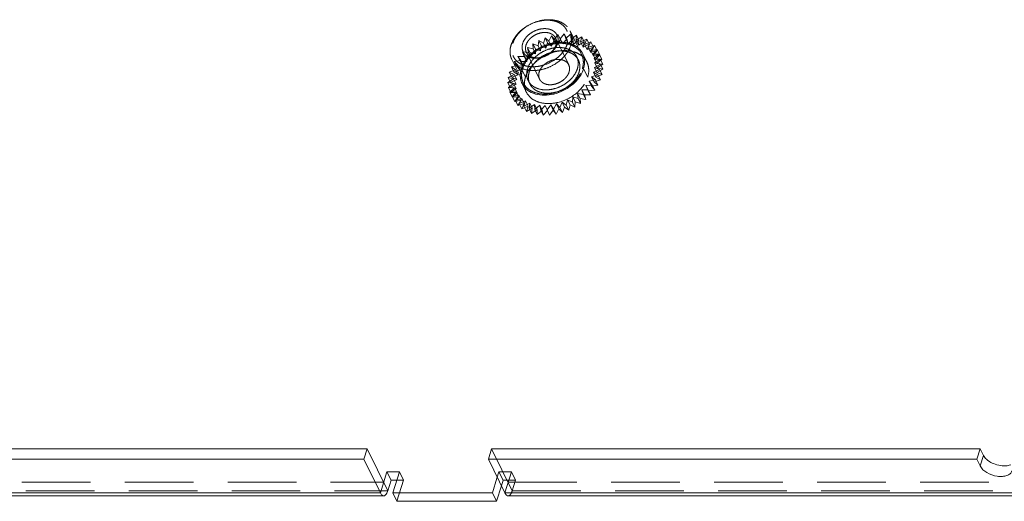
# Model space of a CAD drawing. Header units: millimetres. Extents: x 4065 to 8083, y -652 to 5416.
# Tile 134 of 256: x 5834 to 5907, y 3129 to 3165. Entities that reach past the tile are written whole.
import ezdxf

# ---------------------------------------------------------------- set-up
doc = ezdxf.new("R2010")
doc.units = ezdxf.units.MM
doc.header["$LTSCALE"] = 0.8
doc.linetypes.add('HIDDEN', pattern=[9.525, 6.35, -3.175])
doc.layers.get('0').update_dxf_attribs({"linetype": 'CONTINUOUS', "lineweight": 0})
doc.layers.add('3', color=5, linetype='HIDDEN', lineweight=0)

msp = doc.modelspace()

# ---------------------------------------------------------------- linework, layer by layer
for p, q in [((5860.18, 3133.11), (5813.712, 3133.11)), ((5859.938, 3132.327), (5860.18, 3133.11)), ((5861.705, 3130.002), (5860.18, 3133.11)), ((5869.149, 3132.327), (5869.391, 3133.11)), ((5905.542, 3133.11), (5869.391, 3133.11)), ((5905.3, 3132.327), (5905.542, 3133.11)), ((5905.542, 3133.11), (5905.786, 3132.613)), ((5859.938, 3132.327), (5813.47, 3132.327)), ((5861.158, 3129.84), (5859.938, 3132.327)), ((5905.3, 3132.327), (5869.149, 3132.327)), ((5870.369, 3129.84), (5869.149, 3132.327)), ((5905.3, 3132.327), (5905.544, 3131.829)), ((5905.544, 3131.829), (5905.786, 3132.613)), ((5861.158, 3129.84), (5861.642, 3131.407)), ((5862.563, 3131.407), (5861.642, 3131.407)), ((5861.947, 3130.785), (5861.642, 3131.407)), ((5862.563, 3131.407), (5862.079, 3129.84)), ((5869.448, 3129.84), (5869.783, 3130.925)), ((5861.705, 3130.002), (5861.947, 3130.785)), ((5862.371, 3130.785), (5861.947, 3130.785)), ((5870.109, 3130.37), (5869.753, 3129.219)), ((5804.513, 3129.84), (5861.158, 3129.84)), ((5804.755, 3129.623), (5861.4, 3129.623)), ((5862.079, 3129.84), (5869.448, 3129.84)), ((5862.384, 3129.219), (5862.079, 3129.84)), ((5869.753, 3129.219), (5869.448, 3129.84)), ((5870.369, 3129.84), (5910.251, 3129.84)), ((5870.611, 3129.623), (5910.493, 3129.623)), ((5862.384, 3129.219), (5869.753, 3129.219))]:
    msp.add_line(p, q)
for centre, radius, start, end in [((5872.896, 3160.704), 1.384, 186.32089, 190.03168), ((5872.839, 3160.697), 1.327, 206.23033, 221.37702)]:
    msp.add_arc(centre, radius, start, end)
for points in [[(5876.137, 3162.314), (5876.071, 3162.448), (5875.98, 3162.572), (5875.874, 3162.676)], [(5876.251, 3161.962), (5876.23, 3162.083), (5876.191, 3162.203), (5876.137, 3162.314)], [(5871.533, 3160.463), (5871.555, 3160.341), (5871.594, 3160.222), (5871.648, 3160.111)], [(5906.518, 3132.005), (5906.688, 3131.933), (5906.87, 3131.881), (5907.053, 3131.855)], [(5870.369, 3129.84), (5870.378, 3129.822), (5870.388, 3129.803), (5870.398, 3129.786)], [(5870.554, 3129.634), (5870.572, 3129.627), (5870.591, 3129.623), (5870.61, 3129.623)]]:
    msp.add_open_spline(points, degree=3)
for points, knots in [([(5876.195, 3161.212), (5876.214, 3161.275), (5876.276, 3161.519), (5876.284, 3161.779), (5876.251, 3161.962)], [0, 0, 0, 0, 0.260923, 1, 1, 1, 1]), ([(5875.788, 3160.463), (5875.835, 3160.521), (5876.003, 3160.752), (5876.133, 3161.011), (5876.195, 3161.212)], [0, 0, 0, 0, 0.262294, 1, 1, 1, 1]), ([(5873.287, 3159.254), (5873.52, 3159.254), (5874.459, 3159.373), (5875.347, 3159.908), (5875.788, 3160.463)], [0, 0, 0, 0, 0.24743, 1, 1, 1, 1]), ([(5871.843, 3159.82), (5871.882, 3159.775), (5872.058, 3159.6), (5872.278, 3159.472), (5872.452, 3159.403)], [0, 0, 0, 0, 0.241261, 1, 1, 1, 1]), ([(5872.452, 3159.403), (5872.515, 3159.378), (5872.785, 3159.288), (5873.071, 3159.254), (5873.287, 3159.254)], [0, 0, 0, 0, 0.238889, 1, 1, 1, 1]), ([(5905.786, 3132.613), (5905.801, 3132.583), (5905.875, 3132.456), (5905.979, 3132.348), (5906.066, 3132.275)], [0, 0, 0, 0, 0.227033, 1, 1, 1, 1]), ([(5905.544, 3131.829), (5905.645, 3131.623), (5906.054, 3131.276), (5906.539, 3131.111), (5906.811, 3131.072)], [0, 0, 0, 0, 0.45508, 1, 1, 1, 1]), ([(5906.066, 3132.275), (5906.098, 3132.249), (5906.238, 3132.142), (5906.395, 3132.058), (5906.518, 3132.005)], [0, 0, 0, 0, 0.238291, 1, 1, 1, 1]), ([(5907.053, 3131.855), (5907.123, 3131.845), (5907.377, 3131.822), (5907.643, 3131.852), (5907.813, 3131.926)], [0, 0, 0, 0, 0.276633, 1, 1, 1, 1]), ([(5906.811, 3131.072), (5906.937, 3131.054), (5907.176, 3131.042), (5907.506, 3131.101), (5907.763, 3131.235), (5907.867, 3131.385), (5907.89, 3131.461)], [0, 0, 0, 0, 0.308722, 0.580191, 0.806805, 1, 1, 1, 1]), ([(5861.158, 3129.84), (5861.174, 3129.808), (5861.226, 3129.714), (5861.324, 3129.624), (5861.399, 3129.623)], [0, 0, 0, 0, 0.32074, 1, 1, 1, 1]), ([(5861.399, 3129.623), (5861.438, 3129.623), (5861.493, 3129.646), (5861.532, 3129.682), (5861.543, 3129.693)], [0, 0, 0, 0, 0.713945, 1, 1, 1, 1]), ([(5861.543, 3129.693), (5861.56, 3129.711), (5861.633, 3129.803), (5861.678, 3129.914), (5861.705, 3130.002)], [0, 0, 0, 0, 0.208127, 1, 1, 1, 1]), ([(5870.398, 3129.786), (5870.409, 3129.767), (5870.45, 3129.707), (5870.506, 3129.653), (5870.554, 3129.634)], [0, 0, 0, 0, 0.294363, 1, 1, 1, 1])]:
    msp.add_open_spline(points, degree=3, knots=knots)
at = {"layer": '3'}
for p, q in [((5873.634, 3163.256), (5873.819, 3163.646)), ((5873.819, 3163.646), (5874.052, 3163.363)), ((5874.002, 3163.273), (5873.819, 3163.646)), ((5874.052, 3163.363), (5874.297, 3163.741)), ((5874.297, 3163.741), (5874.47, 3163.423)), ((5874.48, 3163.368), (5874.297, 3163.741)), ((5874.47, 3163.423), (5874.77, 3163.782)), ((5874.953, 3163.409), (5874.77, 3163.782)), ((5874.77, 3163.782), (5874.879, 3163.435)), ((5874.879, 3163.435), (5875.228, 3163.768)), ((5876.047, 3162.27), (5875.193, 3164.01)), ((5875.411, 3163.395), (5875.228, 3163.768)), ((5875.228, 3163.768), (5875.272, 3163.399)), ((5875.272, 3163.399), (5875.662, 3163.7)), ((5875.662, 3163.7), (5875.639, 3163.315)), ((5875.845, 3163.327), (5875.662, 3163.7)), ((5872.443, 3163.059), (5872.827, 3162.912)), ((5872.626, 3162.686), (5872.443, 3163.059)), ((5872.454, 3162.681), (5872.443, 3163.059)), ((5872.827, 3162.912), (5872.883, 3163.302)), ((5872.827, 3162.912), (5873.01, 3162.539)), ((5872.883, 3163.302), (5873.223, 3163.105)), ((5873.066, 3162.929), (5872.883, 3163.302)), ((5873.01, 3162.539), (5873.066, 3162.929)), ((5873.066, 3162.929), (5873.406, 3162.732)), ((5873.223, 3163.105), (5873.344, 3163.498)), ((5873.223, 3163.105), (5873.406, 3162.732)), ((5873.344, 3163.498), (5873.634, 3163.256)), ((5873.527, 3163.125), (5873.344, 3163.498)), ((5873.406, 3162.732), (5873.527, 3163.125)), ((5873.527, 3163.125), (5873.817, 3162.883)), ((5873.634, 3163.256), (5873.817, 3162.883)), ((5873.817, 3162.883), (5874.002, 3163.273)), ((5874.002, 3163.273), (5874.235, 3162.99)), ((5874.052, 3163.363), (5874.235, 3162.99)), ((5875.092, 3161.492), (5874.116, 3163.482)), ((5874.235, 3162.99), (5874.48, 3163.368)), ((5874.47, 3163.423), (5874.653, 3163.05)), ((5874.48, 3163.368), (5874.653, 3163.05)), ((5874.653, 3163.05), (5874.953, 3163.409)), ((5874.879, 3163.435), (5875.062, 3163.062)), ((5874.953, 3163.409), (5875.062, 3163.062)), ((5875.062, 3163.062), (5875.411, 3163.395)), ((5875.272, 3163.399), (5875.455, 3163.026)), ((5875.411, 3163.395), (5875.455, 3163.026)), ((5875.455, 3163.026), (5875.845, 3163.327)), ((5875.639, 3163.315), (5876.065, 3163.578)), ((5875.639, 3163.315), (5875.822, 3162.942)), ((5875.845, 3163.327), (5875.822, 3162.942)), ((5875.822, 3162.942), (5876.248, 3163.205)), ((5876.065, 3163.578), (5875.976, 3163.186)), ((5875.976, 3163.186), (5876.427, 3163.406)), ((5875.976, 3163.186), (5876.159, 3162.813)), ((5876.248, 3163.205), (5876.065, 3163.578)), ((5876.248, 3163.205), (5876.159, 3162.813)), ((5876.159, 3162.813), (5876.61, 3163.033)), ((5876.427, 3163.406), (5876.273, 3163.013)), ((5876.273, 3163.013), (5876.743, 3163.186)), ((5876.273, 3163.013), (5876.456, 3162.64)), ((5876.61, 3163.033), (5876.427, 3163.406)), ((5876.61, 3163.033), (5876.456, 3162.64)), ((5876.743, 3163.186), (5876.527, 3162.801)), ((5876.527, 3162.801), (5877.005, 3162.923)), ((5877.005, 3162.923), (5876.732, 3162.553)), ((5876.926, 3162.813), (5876.743, 3163.186)), ((5877.188, 3162.55), (5877.005, 3162.923)), ((5871.664, 3162.458), (5872.112, 3162.417)), ((5871.847, 3162.085), (5871.664, 3162.458)), ((5871.806, 3162.124), (5871.664, 3162.458)), ((5872.937, 3160.435), (5871.961, 3162.424)), ((5872.034, 3162.776), (5872.454, 3162.681)), ((5872.218, 3162.403), (5872.034, 3162.776)), ((5872.112, 3162.417), (5872.034, 3162.776)), ((5872.112, 3162.417), (5872.295, 3162.044)), ((5872.218, 3162.403), (5872.637, 3162.308)), ((5872.295, 3162.044), (5872.218, 3162.403)), ((5872.454, 3162.681), (5872.637, 3162.308)), ((5872.626, 3162.686), (5873.01, 3162.539)), ((5872.637, 3162.308), (5872.626, 3162.686)), ((5876.442, 3161.692), (5876.137, 3162.314)), ((5876.456, 3162.64), (5876.926, 3162.813)), ((5876.527, 3162.801), (5876.71, 3162.428)), ((5876.926, 3162.813), (5876.71, 3162.428)), ((5876.71, 3162.428), (5877.188, 3162.55)), ((5876.732, 3162.553), (5877.209, 3162.621)), ((5876.732, 3162.553), (5876.916, 3162.18)), ((5877.209, 3162.621), (5876.885, 3162.274)), ((5876.885, 3162.274), (5877.351, 3162.288)), ((5876.885, 3162.274), (5877.068, 3161.901)), ((5877.188, 3162.55), (5876.916, 3162.18)), ((5876.916, 3162.18), (5877.392, 3162.248)), ((5877.351, 3162.288), (5876.981, 3161.969)), ((5877.392, 3162.248), (5877.068, 3161.901)), ((5877.392, 3162.248), (5877.209, 3162.621)), ((5877.534, 3161.915), (5877.351, 3162.288)), ((5870.852, 3161.356), (5871.33, 3161.478)), ((5871.738, 3160.155), (5870.884, 3161.896)), ((5871.067, 3161.741), (5871.544, 3161.809)), ((5871.33, 3161.478), (5871.067, 3161.741)), ((5871.25, 3161.368), (5871.067, 3161.741)), ((5871.25, 3161.368), (5871.727, 3161.436)), ((5871.33, 3161.478), (5871.513, 3161.105)), ((5871.34, 3162.111), (5871.806, 3162.124)), ((5871.544, 3161.809), (5871.34, 3162.111)), ((5871.523, 3161.738), (5871.34, 3162.111)), ((5871.523, 3161.738), (5871.989, 3161.751)), ((5871.727, 3161.436), (5871.523, 3161.738)), ((5871.544, 3161.809), (5871.727, 3161.436)), ((5871.806, 3162.124), (5871.989, 3161.751)), ((5871.847, 3162.085), (5872.295, 3162.044)), ((5871.989, 3161.751), (5871.847, 3162.085)), ((5875.81, 3161.845), (5875.688, 3162.093)), ((5876.981, 3161.969), (5877.428, 3161.928)), ((5876.981, 3161.969), (5877.164, 3161.596)), ((5877.439, 3161.55), (5877, 3161.308)), ((5877.428, 3161.928), (5877.019, 3161.645)), ((5877.019, 3161.645), (5877.439, 3161.55)), ((5877.019, 3161.645), (5877.203, 3161.272)), ((5877.068, 3161.901), (5877.534, 3161.915)), ((5877.534, 3161.915), (5877.164, 3161.596)), ((5877.164, 3161.596), (5877.611, 3161.555)), ((5877.611, 3161.555), (5877.203, 3161.272)), ((5877.611, 3161.555), (5877.428, 3161.928)), ((5877.622, 3161.177), (5877.439, 3161.55)), ((5870.61, 3160.571), (5871.061, 3160.791)), ((5870.699, 3160.964), (5871.168, 3161.136)), ((5871.061, 3160.791), (5870.699, 3160.964)), ((5870.882, 3160.591), (5870.699, 3160.964)), ((5871.168, 3161.136), (5870.852, 3161.356)), ((5871.035, 3160.983), (5870.852, 3161.356)), ((5870.882, 3160.591), (5871.351, 3160.763)), ((5871.035, 3160.983), (5871.513, 3161.105)), ((5871.351, 3160.763), (5871.035, 3160.983)), ((5871.061, 3160.791), (5871.244, 3160.418)), ((5871.168, 3161.136), (5871.351, 3160.763)), ((5871.513, 3161.105), (5871.25, 3161.368)), ((5871.895, 3160.591), (5871.59, 3161.212)), ((5876.5, 3160.591), (5876.195, 3161.212)), ((5877.261, 3160.767), (5876.787, 3160.62)), ((5877.383, 3161.16), (5876.922, 3160.964)), ((5876.922, 3160.964), (5877.261, 3160.767)), ((5876.922, 3160.964), (5877.105, 3160.591)), ((5877, 3161.308), (5877.383, 3161.16)), ((5877, 3161.308), (5877.183, 3160.935)), ((5877.566, 3160.787), (5877.105, 3160.591)), ((5877.622, 3161.177), (5877.183, 3160.935)), ((5877.183, 3160.935), (5877.566, 3160.787)), ((5877.203, 3161.272), (5877.622, 3161.177)), ((5877.444, 3160.394), (5877.261, 3160.767)), ((5877.566, 3160.787), (5877.383, 3161.16)), ((5870.587, 3160.186), (5871.012, 3160.45)), ((5871.021, 3160.118), (5870.587, 3160.186)), ((5870.77, 3159.813), (5870.587, 3160.186)), ((5871.012, 3160.45), (5870.61, 3160.571)), ((5870.793, 3160.198), (5870.61, 3160.571)), ((5870.631, 3159.817), (5871.021, 3160.118)), ((5870.77, 3159.813), (5871.195, 3160.077)), ((5870.793, 3160.198), (5871.244, 3160.418)), ((5871.195, 3160.077), (5870.793, 3160.198)), ((5871.244, 3160.418), (5870.882, 3160.591)), ((5871.012, 3160.45), (5871.195, 3160.077)), ((5871.021, 3160.118), (5871.204, 3159.745)), ((5871.953, 3159.489), (5871.648, 3160.111)), ((5872.219, 3160.083), (5872.097, 3160.331)), ((5876.832, 3159.999), (5876.359, 3159.958)), ((5877.077, 3160.377), (5876.598, 3160.282)), ((5876.598, 3160.282), (5876.832, 3159.999)), ((5876.598, 3160.282), (5876.781, 3159.909)), ((5877.26, 3160.004), (5876.781, 3159.909)), ((5876.787, 3160.62), (5877.077, 3160.377)), ((5876.787, 3160.62), (5876.97, 3160.247)), ((5877.015, 3159.626), (5876.832, 3159.999)), ((5877.444, 3160.394), (5876.97, 3160.247)), ((5876.97, 3160.247), (5877.26, 3160.004)), ((5877.26, 3160.004), (5877.077, 3160.377)), ((5877.105, 3160.591), (5877.444, 3160.394)), ((5871.089, 3159.803), (5870.631, 3159.817)), ((5870.814, 3159.444), (5870.631, 3159.817)), ((5870.741, 3159.469), (5871.089, 3159.803)), ((5871.213, 3159.51), (5870.741, 3159.469)), ((5870.924, 3159.096), (5870.741, 3159.469)), ((5871.204, 3159.745), (5870.77, 3159.813)), ((5870.814, 3159.444), (5871.204, 3159.745)), ((5871.272, 3159.43), (5870.814, 3159.444)), ((5870.914, 3159.151), (5871.213, 3159.51)), ((5871.392, 3159.246), (5870.914, 3159.151)), ((5870.924, 3159.096), (5871.272, 3159.43)), ((5871.089, 3159.803), (5871.272, 3159.43)), ((5871.148, 3158.868), (5871.392, 3159.246)), ((5871.213, 3159.51), (5871.396, 3159.138)), ((5871.392, 3159.246), (5871.575, 3158.873)), ((5876.185, 3159.306), (5875.75, 3159.374)), ((5875.75, 3159.374), (5875.933, 3159.002)), ((5875.75, 3159.374), (5875.794, 3159.005)), ((5876.533, 3159.64), (5876.075, 3159.654)), ((5876.075, 3159.654), (5876.258, 3159.281)), ((5876.075, 3159.654), (5876.185, 3159.306)), ((5876.368, 3158.933), (5876.185, 3159.306)), ((5876.716, 3159.267), (5876.258, 3159.281)), ((5876.258, 3159.281), (5876.368, 3158.933)), ((5876.359, 3159.958), (5876.533, 3159.64)), ((5876.359, 3159.958), (5876.542, 3159.585)), ((5876.716, 3159.267), (5876.533, 3159.64)), ((5877.015, 3159.626), (5876.542, 3159.585)), ((5876.542, 3159.585), (5876.716, 3159.267)), ((5876.781, 3159.909), (5877.015, 3159.626)), ((5871.097, 3158.778), (5870.914, 3159.151)), ((5871.396, 3159.138), (5870.924, 3159.096)), ((5871.097, 3158.778), (5871.396, 3159.138)), ((5871.575, 3158.873), (5871.097, 3158.778)), ((5871.623, 3159.015), (5871.148, 3158.868)), ((5871.331, 3158.495), (5871.148, 3158.868)), ((5871.331, 3158.495), (5871.575, 3158.873)), ((5871.806, 3158.642), (5871.331, 3158.495)), ((5871.438, 3158.626), (5871.623, 3159.015)), ((5871.899, 3158.823), (5871.438, 3158.626)), ((5871.621, 3158.253), (5871.438, 3158.626)), ((5871.621, 3158.253), (5871.806, 3158.642)), ((5871.623, 3159.015), (5871.806, 3158.642)), ((5871.778, 3158.429), (5871.899, 3158.823)), ((5872.217, 3158.671), (5871.778, 3158.429)), ((5871.899, 3158.823), (5872.082, 3158.45)), ((5872.161, 3158.282), (5872.217, 3158.671)), ((5872.57, 3158.565), (5872.161, 3158.282)), ((5872.217, 3158.671), (5872.4, 3158.298)), ((5872.57, 3158.565), (5872.753, 3158.192)), ((5872.58, 3158.187), (5872.57, 3158.565)), ((5873.767, 3158.529), (5873.494, 3158.159)), ((5873.971, 3158.227), (5873.767, 3158.529)), ((5873.767, 3158.529), (5873.95, 3158.156)), ((5874.186, 3158.612), (5873.971, 3158.227)), ((5874.449, 3158.349), (5874.186, 3158.612)), ((5874.186, 3158.612), (5874.369, 3158.239)), ((5874.602, 3158.742), (5874.449, 3158.349)), ((5874.918, 3158.522), (5874.602, 3158.742)), ((5874.602, 3158.742), (5874.785, 3158.369)), ((5875.007, 3158.914), (5874.918, 3158.522)), ((5875.101, 3158.149), (5874.918, 3158.522)), ((5875.369, 3158.742), (5875.007, 3158.914)), ((5875.007, 3158.914), (5875.19, 3158.541)), ((5875.19, 3158.541), (5875.101, 3158.149)), ((5875.552, 3158.369), (5875.19, 3158.541)), ((5875.392, 3159.126), (5875.369, 3158.742)), ((5875.552, 3158.369), (5875.369, 3158.742)), ((5875.794, 3159.005), (5875.392, 3159.126)), ((5875.392, 3159.126), (5875.575, 3158.753)), ((5875.575, 3158.753), (5875.552, 3158.369)), ((5875.977, 3158.632), (5875.575, 3158.753)), ((5875.977, 3158.632), (5875.794, 3159.005)), ((5876.368, 3158.933), (5875.933, 3159.002)), ((5875.933, 3159.002), (5875.977, 3158.632)), ((5872.082, 3158.45), (5871.621, 3158.253)), ((5871.961, 3158.056), (5871.778, 3158.429)), ((5871.961, 3158.056), (5872.082, 3158.45)), ((5872.4, 3158.298), (5871.961, 3158.056)), ((5872.344, 3157.909), (5872.161, 3158.282)), ((5872.344, 3157.909), (5872.4, 3158.298)), ((5872.753, 3158.192), (5872.344, 3157.909)), ((5872.951, 3158.505), (5872.58, 3158.187)), ((5872.763, 3157.814), (5872.58, 3158.187)), ((5872.763, 3157.814), (5872.753, 3158.192)), ((5873.134, 3158.132), (5872.763, 3157.814)), ((5872.951, 3158.505), (5873.134, 3158.132)), ((5873.028, 3158.145), (5872.951, 3158.505)), ((5873.352, 3158.493), (5873.028, 3158.145)), ((5873.211, 3157.772), (5873.028, 3158.145)), ((5873.211, 3157.772), (5873.134, 3158.132)), ((5873.535, 3158.12), (5873.211, 3157.772)), ((5873.352, 3158.493), (5873.535, 3158.12)), ((5873.494, 3158.159), (5873.352, 3158.493)), ((5873.677, 3157.786), (5873.494, 3158.159)), ((5873.677, 3157.786), (5873.535, 3158.12)), ((5873.95, 3158.156), (5873.677, 3157.786)), ((5874.154, 3157.855), (5873.95, 3158.156)), ((5874.154, 3157.855), (5873.971, 3158.227)), ((5874.369, 3158.239), (5874.154, 3157.855)), ((5874.632, 3157.976), (5874.369, 3158.239)), ((5874.632, 3157.976), (5874.449, 3158.349)), ((5874.785, 3158.369), (5874.632, 3157.976)), ((5875.101, 3158.149), (5874.785, 3158.369)), ((5870.916, 3130.002), (5869.391, 3133.11)), ((5862.868, 3130.785), (5862.563, 3131.407)), ((5869.783, 3130.925), (5869.932, 3131.407)), ((5870.853, 3131.407), (5869.932, 3131.407)), ((5870.237, 3130.785), (5869.932, 3131.407)), ((5870.369, 3129.84), (5870.853, 3131.407)), ((5871.158, 3130.785), (5870.853, 3131.407)), ((5804.139, 3130.623), (5861.4, 3130.623)), ((5862.868, 3130.785), (5862.371, 3130.785)), ((5862.384, 3129.219), (5862.868, 3130.785)), ((5870.237, 3130.785), (5870.109, 3130.37)), ((5871.158, 3130.785), (5870.237, 3130.785)), ((5870.611, 3130.623), (5910.493, 3130.623)), ((5870.916, 3130.002), (5871.158, 3130.785)), ((5804.434, 3130.002), (5861.705, 3130.002)), ((5870.916, 3130.002), (5910.798, 3130.002))]:
    msp.add_line(p, q, dxfattribs=at)
for centre, radius, start, end in [((5874.619, 3159.731), 3.454, 107.6808, 123.91526), ((5874.222, 3160.189), 2.845, 135.82552, 141.46027), ((5874.914, 3159.126), 3.434, 117.39514, 123.91949), ((5874.941, 3159.075), 3.492, 115.31787, 117.41573), ((5874.916, 3159.132), 3.43, 107.6663, 115.34672), ((5875.135, 3160.988), 1.493, 47.4197, 54.07856), ((5875.2, 3161.06), 1.396, 41.39675, 47.40286), ((5875.251, 3161.106), 1.327, 26.23033, 41.37702), ((5873.215, 3160.084), 1.398, 184.65159, 190.01633)]:
    msp.add_arc(centre, radius, start, end, dxfattribs=at)
for points, knots in [([(5870.828, 3162.953), (5870.892, 3163.162), (5871.05, 3163.467), (5871.338, 3163.824), (5871.694, 3164.165), (5872.222, 3164.512), (5872.814, 3164.734), (5873.301, 3164.822), (5873.764, 3164.846), (5874.211, 3164.781), (5874.602, 3164.616), (5874.849, 3164.453), (5875.051, 3164.251), (5875.152, 3164.093), (5875.193, 3164.01)], [0, 0, 0, 0, 0.120788, 0.185742, 0.25306, 0.39182, 0.53099, 0.598791, 0.664373, 0.786659, 0.84339, 0.89737, 0.949254, 1, 1, 1, 1]), ([(5870.951, 3163.077), (5870.987, 3163.194), (5871.087, 3163.426), (5871.305, 3163.749), (5871.585, 3164.046), (5872.03, 3164.394), (5872.549, 3164.645), (5873.097, 3164.777), (5873.503, 3164.811), (5873.889, 3164.78), (5874.242, 3164.684), (5874.548, 3164.525), (5874.795, 3164.308), (5874.971, 3164.041), (5875.068, 3163.735), (5875.081, 3163.406), (5875.037, 3163.186), (5875.004, 3163.077)], [0, 0, 0, 0, 0.061123, 0.126105, 0.194443, 0.265215, 0.408848, 0.479458, 0.547544, 0.612218, 0.67301, 0.730008, 0.783953, 0.836212, 0.888549, 0.942703, 1, 1, 1, 1]), ([(5871.688, 3163.077), (5871.735, 3163.229), (5871.86, 3163.449), (5872.091, 3163.693), (5872.374, 3163.915), (5872.705, 3164.075), (5873.054, 3164.159), (5873.312, 3164.181), (5873.558, 3164.161), (5873.782, 3164.1), (5873.977, 3163.998), (5874.134, 3163.86), (5874.246, 3163.69), (5874.308, 3163.496), (5874.316, 3163.286), (5874.288, 3163.147), (5874.267, 3163.077)], [0, 0, 0, 0, 0.12563, 0.194006, 0.264816, 0.408527, 0.479176, 0.547299, 0.612008, 0.672834, 0.729862, 0.783836, 0.836124, 0.888491, 0.942674, 1, 1, 1, 1]), ([(5871.933, 3162.953), (5871.965, 3163.057), (5872.044, 3163.21), (5872.188, 3163.389), (5872.366, 3163.559), (5872.63, 3163.733), (5872.982, 3163.864), (5873.34, 3163.909), (5873.625, 3163.867), (5873.82, 3163.785), (5873.944, 3163.703), (5874.045, 3163.602), (5874.095, 3163.523), (5874.116, 3163.482)], [0, 0, 0, 0, 0.120819, 0.185789, 0.253126, 0.391923, 0.531129, 0.664281, 0.786601, 0.843348, 0.897342, 0.94924, 1, 1, 1, 1]), ([(5875.193, 3164.01), (5875.231, 3163.933), (5875.291, 3163.768), (5875.331, 3163.503), (5875.318, 3163.227), (5875.277, 3163.044), (5875.249, 3162.953)], [0, 0, 0, 0, 0.239088, 0.482922, 0.735582, 1, 1, 1, 1]), ([(5870.884, 3161.896), (5870.846, 3161.973), (5870.785, 3162.138), (5870.746, 3162.403), (5870.758, 3162.679), (5870.8, 3162.862), (5870.828, 3162.953)], [0, 0, 0, 0, 0.239087, 0.482923, 0.735578, 1, 1, 1, 1]), ([(5875.004, 3163.077), (5874.968, 3162.961), (5874.867, 3162.728), (5874.65, 3162.406), (5874.37, 3162.109), (5873.925, 3161.761), (5873.405, 3161.51), (5872.857, 3161.377), (5872.452, 3161.343), (5872.065, 3161.374), (5871.712, 3161.471), (5871.406, 3161.63), (5871.159, 3161.847), (5870.983, 3162.114), (5870.887, 3162.419), (5870.873, 3162.748), (5870.917, 3162.968), (5870.951, 3163.077)], [0, 0, 0, 0, 0.061123, 0.126105, 0.194443, 0.265215, 0.408848, 0.479458, 0.547544, 0.612218, 0.67301, 0.730008, 0.783953, 0.836212, 0.888549, 0.942703, 1, 1, 1, 1]), ([(5875.249, 3162.953), (5875.184, 3162.744), (5875.027, 3162.439), (5874.738, 3162.081), (5874.382, 3161.741), (5873.855, 3161.393), (5873.263, 3161.172), (5872.775, 3161.084), (5872.312, 3161.059), (5871.866, 3161.125), (5871.475, 3161.289), (5871.227, 3161.452), (5871.025, 3161.655), (5870.924, 3161.813), (5870.884, 3161.896)], [0, 0, 0, 0, 0.120788, 0.185742, 0.25306, 0.39182, 0.53099, 0.598791, 0.664373, 0.786659, 0.84339, 0.89737, 0.949254, 1, 1, 1, 1]), ([(5874.267, 3163.077), (5874.22, 3162.925), (5874.094, 3162.705), (5873.863, 3162.461), (5873.58, 3162.239), (5873.25, 3162.08), (5872.901, 3161.996), (5872.643, 3161.974), (5872.397, 3161.993), (5872.172, 3162.055), (5871.978, 3162.156), (5871.82, 3162.294), (5871.708, 3162.464), (5871.647, 3162.658), (5871.638, 3162.868), (5871.666, 3163.008), (5871.688, 3163.077)], [0, 0, 0, 0, 0.12563, 0.194006, 0.264816, 0.408527, 0.479176, 0.547299, 0.612008, 0.672834, 0.729862, 0.783836, 0.836124, 0.888491, 0.942674, 1, 1, 1, 1]), ([(5871.682, 3161.212), (5871.746, 3161.421), (5871.904, 3161.727), (5872.193, 3162.084), (5872.548, 3162.424), (5873.076, 3162.772), (5873.668, 3162.993), (5874.155, 3163.081), (5874.619, 3163.106), (5875.065, 3163.041), (5875.456, 3162.876), (5875.704, 3162.713), (5875.906, 3162.511), (5876.006, 3162.352), (5876.047, 3162.27)], [0, 0, 0, 0, 0.120791, 0.185745, 0.253063, 0.391823, 0.530992, 0.598793, 0.664375, 0.786661, 0.843391, 0.89737, 0.949254, 1, 1, 1, 1]), ([(5871.961, 3162.424), (5871.942, 3162.463), (5871.912, 3162.545), (5871.892, 3162.678), (5871.898, 3162.816), (5871.919, 3162.907), (5871.933, 3162.953)], [0, 0, 0, 0, 0.239094, 0.482925, 0.7356, 1, 1, 1, 1]), ([(5874.144, 3162.953), (5874.111, 3162.848), (5874.032, 3162.696), (5873.888, 3162.517), (5873.71, 3162.347), (5873.447, 3162.173), (5873.095, 3162.042), (5872.737, 3161.997), (5872.452, 3162.039), (5872.256, 3162.121), (5872.133, 3162.203), (5872.032, 3162.304), (5871.981, 3162.383), (5871.961, 3162.424)], [0, 0, 0, 0, 0.120819, 0.185789, 0.253126, 0.391923, 0.531129, 0.664281, 0.786601, 0.843348, 0.897342, 0.94924, 1, 1, 1, 1]), ([(5874.116, 3163.482), (5874.135, 3163.443), (5874.165, 3163.36), (5874.184, 3163.228), (5874.178, 3163.09), (5874.158, 3162.998), (5874.144, 3162.953)], [0, 0, 0, 0, 0.239094, 0.482925, 0.735587, 1, 1, 1, 1]), ([(5875.333, 3163.022), (5875.247, 3163.055), (5874.875, 3163.172), (5874.474, 3163.186), (5874.179, 3163.152)], [0, 0, 0, 0, 0.235843, 1, 1, 1, 1]), ([(5875.874, 3162.676), (5875.837, 3162.713), (5875.676, 3162.855), (5875.484, 3162.962), (5875.333, 3163.022)], [0, 0, 0, 0, 0.241909, 1, 1, 1, 1]), ([(5872.05, 3161.212), (5872.104, 3161.387), (5872.235, 3161.641), (5872.476, 3161.939), (5872.772, 3162.222), (5873.212, 3162.512), (5873.705, 3162.696), (5874.111, 3162.77), (5874.498, 3162.79), (5874.87, 3162.736), (5875.195, 3162.599), (5875.402, 3162.463), (5875.57, 3162.294), (5875.654, 3162.162), (5875.688, 3162.093)], [0, 0, 0, 0, 0.120791, 0.185745, 0.253063, 0.391824, 0.530993, 0.598794, 0.664376, 0.786661, 0.843392, 0.89737, 0.949254, 1, 1, 1, 1]), ([(5872.172, 3160.964), (5872.226, 3161.138), (5872.357, 3161.392), (5872.598, 3161.69), (5872.894, 3161.974), (5873.334, 3162.263), (5873.827, 3162.448), (5874.233, 3162.521), (5874.62, 3162.542), (5874.992, 3162.487), (5875.317, 3162.35), (5875.524, 3162.214), (5875.692, 3162.045), (5875.776, 3161.914), (5875.81, 3161.845)], [0, 0, 0, 0, 0.120791, 0.185745, 0.253063, 0.391824, 0.530993, 0.598794, 0.664376, 0.786661, 0.843392, 0.89737, 0.949254, 1, 1, 1, 1]), ([(5874.803, 3162.549), (5874.726, 3162.549), (5874.413, 3162.536), (5874.102, 3162.472), (5873.875, 3162.4)], [0, 0, 0, 0, 0.243085, 1, 1, 1, 1]), ([(5875.638, 3162.4), (5875.575, 3162.425), (5875.305, 3162.515), (5875.019, 3162.549), (5874.803, 3162.549)], [0, 0, 0, 0, 0.238889, 1, 1, 1, 1]), ([(5876.047, 3162.27), (5876.085, 3162.192), (5876.146, 3162.027), (5876.185, 3161.763), (5876.172, 3161.487), (5876.131, 3161.304), (5876.103, 3161.212)], [0, 0, 0, 0, 0.239084, 0.482918, 0.735571, 1, 1, 1, 1]), ([(5871.997, 3161.962), (5871.95, 3161.903), (5871.782, 3161.673), (5871.652, 3161.413), (5871.59, 3161.212)], [0, 0, 0, 0, 0.262294, 1, 1, 1, 1]), ([(5872.997, 3161.975), (5872.93, 3161.93), (5872.676, 3161.745), (5872.447, 3161.523), (5872.302, 3161.34)], [0, 0, 0, 0, 0.256298, 1, 1, 1, 1]), ([(5875.092, 3161.492), (5875.071, 3161.534), (5875.021, 3161.613), (5874.92, 3161.714), (5874.796, 3161.796), (5874.601, 3161.878), (5874.316, 3161.919), (5873.958, 3161.875), (5873.606, 3161.743), (5873.342, 3161.57), (5873.165, 3161.399), (5873.02, 3161.221), (5872.941, 3161.068), (5872.909, 3160.964)], [0, 0, 0, 0, 0.050759, 0.102657, 0.15665, 0.213396, 0.335714, 0.468865, 0.608071, 0.746869, 0.814205, 0.879175, 1, 1, 1, 1]), ([(5875.12, 3160.964), (5875.134, 3161.009), (5875.154, 3161.101), (5875.161, 3161.239), (5875.141, 3161.371), (5875.111, 3161.454), (5875.092, 3161.492)], [0, 0, 0, 0, 0.264406, 0.517093, 0.760912, 1, 1, 1, 1]), ([(5875.688, 3162.093), (5875.72, 3162.029), (5875.77, 3161.891), (5875.803, 3161.671), (5875.792, 3161.441), (5875.758, 3161.288), (5875.735, 3161.212)], [0, 0, 0, 0, 0.239084, 0.482917, 0.735573, 1, 1, 1, 1]), ([(5875.81, 3161.845), (5875.842, 3161.78), (5875.892, 3161.643), (5875.925, 3161.422), (5875.914, 3161.192), (5875.88, 3161.04), (5875.857, 3160.964)], [0, 0, 0, 0, 0.239084, 0.482917, 0.735573, 1, 1, 1, 1]), ([(5876.5, 3160.591), (5876.557, 3160.776), (5876.614, 3161.155), (5876.521, 3161.53), (5876.442, 3161.692)], [0, 0, 0, 0, 0.516994, 1, 1, 1, 1]), ([(5871.59, 3161.212), (5871.573, 3161.157), (5871.517, 3160.942), (5871.503, 3160.715), (5871.521, 3160.552)], [0, 0, 0, 0, 0.259557, 1, 1, 1, 1]), ([(5871.682, 3161.212), (5871.654, 3161.121), (5871.612, 3160.938), (5871.6, 3160.662), (5871.639, 3160.398), (5871.7, 3160.233), (5871.738, 3160.155)], [0, 0, 0, 0, 0.264429, 0.517082, 0.760916, 1, 1, 1, 1]), ([(5871.738, 3160.155), (5871.778, 3160.073), (5871.879, 3159.914), (5872.081, 3159.712), (5872.329, 3159.549), (5872.72, 3159.384), (5873.166, 3159.319), (5873.63, 3159.344), (5874.117, 3159.432), (5874.709, 3159.653), (5875.236, 3160), (5875.592, 3160.341), (5875.881, 3160.698), (5876.038, 3161.003), (5876.103, 3161.212)], [0, 0, 0, 0, 0.050746, 0.10263, 0.156609, 0.213339, 0.335625, 0.401207, 0.469008, 0.608177, 0.746937, 0.814255, 0.879209, 1, 1, 1, 1]), ([(5872.05, 3161.212), (5872.027, 3161.136), (5871.992, 3160.984), (5871.982, 3160.754), (5872.015, 3160.533), (5872.065, 3160.396), (5872.097, 3160.331)], [0, 0, 0, 0, 0.264427, 0.517083, 0.760916, 1, 1, 1, 1]), ([(5872.097, 3160.331), (5872.131, 3160.263), (5872.215, 3160.131), (5872.383, 3159.962), (5872.589, 3159.826), (5872.915, 3159.689), (5873.287, 3159.635), (5873.673, 3159.655), (5874.079, 3159.728), (5874.573, 3159.913), (5875.012, 3160.202), (5875.309, 3160.486), (5875.549, 3160.784), (5875.681, 3161.038), (5875.735, 3161.212)], [0, 0, 0, 0, 0.050746, 0.10263, 0.156608, 0.213339, 0.335624, 0.401206, 0.469007, 0.608176, 0.746937, 0.814255, 0.879209, 1, 1, 1, 1]), ([(5872.172, 3160.964), (5872.149, 3160.888), (5872.114, 3160.735), (5872.104, 3160.505), (5872.137, 3160.285), (5872.187, 3160.147), (5872.219, 3160.083)], [0, 0, 0, 0, 0.264427, 0.517083, 0.760916, 1, 1, 1, 1]), ([(5872.219, 3160.083), (5872.253, 3160.014), (5872.337, 3159.882), (5872.505, 3159.713), (5872.711, 3159.577), (5873.037, 3159.44), (5873.409, 3159.386), (5873.795, 3159.406), (5874.201, 3159.48), (5874.695, 3159.664), (5875.134, 3159.954), (5875.431, 3160.237), (5875.671, 3160.535), (5875.803, 3160.789), (5875.857, 3160.964)], [0, 0, 0, 0, 0.050746, 0.10263, 0.156608, 0.213339, 0.335624, 0.401206, 0.469007, 0.608176, 0.746937, 0.814255, 0.879209, 1, 1, 1, 1]), ([(5872.909, 3160.964), (5872.895, 3160.918), (5872.874, 3160.827), (5872.868, 3160.689), (5872.888, 3160.556), (5872.918, 3160.474), (5872.937, 3160.435)], [0, 0, 0, 0, 0.264406, 0.517093, 0.760912, 1, 1, 1, 1]), ([(5872.937, 3160.435), (5872.957, 3160.394), (5873.008, 3160.315), (5873.109, 3160.214), (5873.233, 3160.132), (5873.428, 3160.05), (5873.713, 3160.008), (5874.071, 3160.053), (5874.423, 3160.184), (5874.686, 3160.358), (5874.864, 3160.528), (5875.009, 3160.707), (5875.087, 3160.859), (5875.12, 3160.964)], [0, 0, 0, 0, 0.050759, 0.102657, 0.15665, 0.213396, 0.335714, 0.468865, 0.608071, 0.746869, 0.814205, 0.879175, 1, 1, 1, 1]), ([(5871.895, 3160.591), (5871.879, 3160.539), (5871.826, 3160.337), (5871.809, 3160.125), (5871.822, 3159.971)], [0, 0, 0, 0, 0.25893, 1, 1, 1, 1]), ([(5871.953, 3159.489), (5872.038, 3159.316), (5872.301, 3158.995), (5872.875, 3158.701), (5873.569, 3158.6), (5874.573, 3158.725), (5875.722, 3159.3), (5876.361, 3160.139), (5876.5, 3160.591)], [0, 0, 0, 0, 0.102614, 0.21351, 0.336532, 0.470448, 0.748153, 1, 1, 1, 1]), ([(5870.61, 3129.623), (5870.64, 3129.623), (5870.73, 3129.653), (5870.839, 3129.794), (5870.892, 3129.924), (5870.916, 3130.002)], [0, 0, 0, 0, 0.17669, 0.523133, 1, 1, 1, 1])]:
    msp.add_open_spline(points, degree=3, knots=knots, dxfattribs=at)
for points in [[(5874.179, 3163.152), (5873.973, 3163.129), (5873.768, 3163.084), (5873.57, 3163.022)], [(5872.692, 3162.597), (5872.508, 3162.473), (5872.336, 3162.331), (5872.181, 3162.172)], [(5876.01, 3162.197), (5875.896, 3162.28), (5875.769, 3162.348), (5875.638, 3162.4)], [(5872.045, 3160.95), (5871.984, 3160.835), (5871.933, 3160.715), (5871.895, 3160.591)], [(5872.302, 3161.34), (5872.205, 3161.218), (5872.118, 3161.087), (5872.045, 3160.95)], [(5871.838, 3159.841), (5871.86, 3159.72), (5871.899, 3159.6), (5871.953, 3159.489)]]:
    msp.add_open_spline(points, degree=3, dxfattribs=at)

doc.saveas('drawing.dxf')
